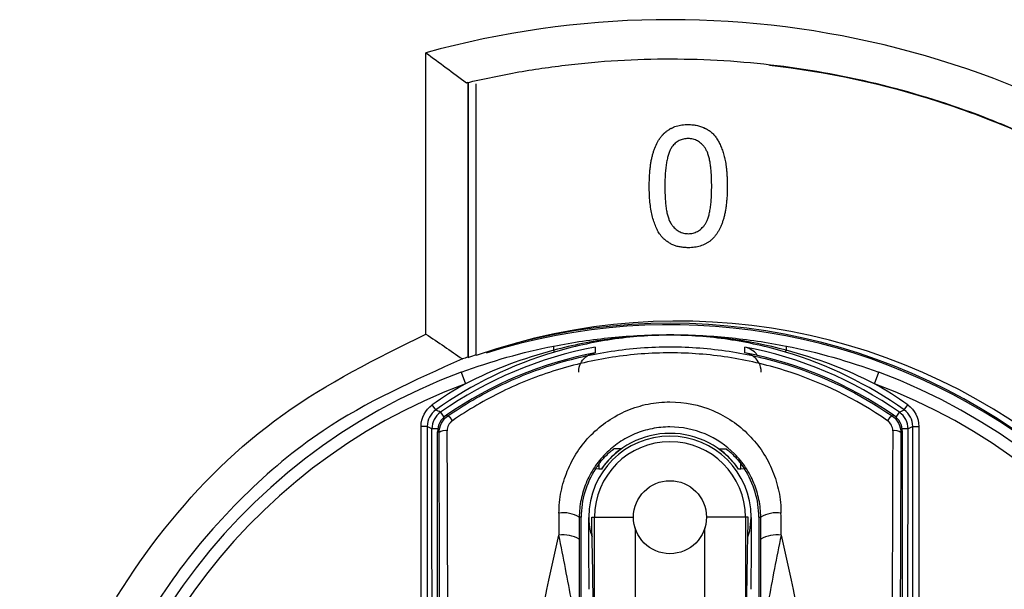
# Model space of a CAD drawing. Header units: millimetres. Extents: x 15358 to 16483, y 10132 to 11382.
# Tile 81 of 166: x 15945 to 15969, y 10688 to 10702. Entities that reach past the tile are written whole.
import ezdxf

# ---------------------------------------------------------------- set-up
doc = ezdxf.new("R2010")
doc.units = ezdxf.units.MM

msp = doc.modelspace()

# ---------------------------------------------------------------- linework, layer by layer
at = {"color": 7, "linetype": 'Continuous', "lineweight": 25}
for p, q in [((15954.779, 10694.445), (15954.779, 10701.38)), ((15955.815, 10700.647), (15955.779, 10700.639)), ((15955.832, 10700.633), (15955.815, 10700.647)), ((15955.815, 10700.647), (15955.815, 10693.877)), ((15955.832, 10693.865), (15955.832, 10700.633)), ((15956.021, 10693.915), (15956.021, 10700.611)), ((15961.248, 10699.611), (15961.248, 10699.611)), ((15960.286, 10698.091), (15960.286, 10698.092)), ((15961.825, 10698.093), (15961.825, 10698.093)), ((15962.209, 10698.091), (15962.209, 10698.092)), ((15961.248, 10696.92), (15961.248, 10696.92)), ((15957.947, 10694), (15957.933, 10694.048)), ((15963.648, 10694), (15963.662, 10694.048)), ((15955.815, 10693.877), (15955.832, 10693.865)), ((15955.649, 10693.503), (15955.754, 10693.222)), ((15965.841, 10693.222), (15965.945, 10693.503)), ((15955.023, 10692.577), (15954.936, 10692.699)), ((15966.453, 10692.518), (15966.572, 10692.577)), ((15966.572, 10692.577), (15966.658, 10692.699)), ((15955.142, 10692.518), (15955.225, 10692.399)), ((15955.285, 10692.447), (15955.321, 10692.429)), ((15966.37, 10692.399), (15966.453, 10692.518)), ((15954.812, 10692.169), (15954.662, 10692.169)), ((15954.662, 10687.577), (15954.662, 10692.169)), ((15954.812, 10692.169), (15954.812, 10687.619)), ((15954.928, 10692.109), (15954.812, 10692.169)), ((15955.073, 10692.109), (15954.928, 10692.109)), ((15966.666, 10692.109), (15966.521, 10692.109)), ((15966.783, 10692.169), (15966.666, 10692.109)), ((15966.783, 10687.619), (15966.783, 10692.169)), ((15966.783, 10692.169), (15966.932, 10692.169)), ((15966.932, 10692.169), (15966.932, 10687.577)), ((15955.105, 10692.016), (15955.068, 10692.035)), ((15966.527, 10692.035), (15966.49, 10692.016)), ((15959.047, 10691.116), (15958.96, 10691.12)), ((15959.047, 10691.246), (15959.047, 10691.116)), ((15959.105, 10691.116), (15959.047, 10691.116)), ((15962.547, 10691.116), (15962.49, 10691.116)), ((15962.547, 10691.116), (15962.547, 10691.247)), ((15962.635, 10691.12), (15962.547, 10691.116)), ((15958.608, 10689.931), (15958.56, 10689.931)), ((15958.608, 10677.544), (15958.608, 10689.931)), ((15958.797, 10689.931), (15958.797, 10689.921)), ((15958.797, 10689.931), (15958.797, 10689.931)), ((15958.867, 10689.931), (15958.937, 10689.931)), ((15958.937, 10675.27), (15958.937, 10689.931)), ((15958.937, 10689.931), (15959.897, 10689.931)), ((15962.657, 10689.931), (15961.697, 10689.931)), ((15962.657, 10689.931), (15962.657, 10675.27)), ((15962.728, 10689.931), (15962.657, 10689.931)), ((15962.797, 10689.931), (15962.797, 10689.931)), ((15962.986, 10689.931), (15962.986, 10677.544)), ((15962.986, 10689.931), (15963.034, 10689.931)), ((15959.937, 10689.666), (15959.937, 10675.279)), ((15961.658, 10675.279), (15961.658, 10689.666))]:
    msp.add_line(p, q, dxfattribs=at)
at = {"color": 7, "linetype": 'Continuous', "lineweight": 25, "flags": 128}
for points in [[(15958.954, 10694.126), (15958.954, 10694.108), (15958.953, 10694.037), (15958.953, 10693.983)], [(15962.642, 10693.983), (15962.642, 10694.001), (15962.641, 10694.072), (15962.641, 10694.126)], [(15966.273, 10692.429), (15966.274, 10692.43), (15966.31, 10692.447)], [(15962.717, 10689.449), (15962.765, 10689.593), (15962.797, 10689.923), (15962.797, 10689.923), (15962.797, 10689.923)]]:
    msp.add_lwpolyline(points, dxfattribs=at)
at = {"color": 7, "linetype": 'Continuous', "lineweight": 25}
msp.add_circle((15960.797, 10689.931), 0.9, dxfattribs=at)
for centre, radius, start, end in [((15960.802, 10679.565), 22.631, 349.7951, 105.4331), ((15960.999, 10679.768), 14.997, 349.1194, 109.3853), ((15960.797, 10679.681), 14.995, 0, 107.5964), ((15960.797, 10679.69), 15.02, 348.4322, 104.6085), ((15960.797, 10684.431), 9.869, 100.7653, 124.9639), ((15958.13, 10694.101), 0.204, 166.0846, 194.9746), ((15960.797, 10684.431), 9.869, 55.0361, 79.2347), ((15963.465, 10694.101), 0.204, 345.0254, 13.9154), ((15960.797, 10684.431), 9.985, 106.5862, 125.3307), ((15960.797, 10684.431), 9.729, 100.9301, 124.5135), ((15960.797, 10679.69), 15.02, 108.5406, 109.3033), ((15960.797, 10684.431), 9.729, 55.4865, 79.0699), ((15960.797, 10684.431), 9.985, 54.6693, 73.4138), ((15960.797, 10679.681), 14.75, 110.4268, 246.6273), ((15960.797, 10679.681), 14.75, 293.3727, 69.5732), ((15960.797, 10679.681), 14.45, 110.4268, 246.1122), ((15960.797, 10684.431), 10.135, 119.8409, 125.3307), ((15960.797, 10684.431), 10.135, 54.6693, 60.1591), ((15960.797, 10679.681), 14.45, 293.8878, 69.5732), ((15934.502, 10650.719), 46.617, 63.7207, 63.8836), ((15955.428, 10692.109), 0.5, 124.9735, 179.9904), ((15955.568, 10692.035), 0.5, 124.5232, 179.9903), ((15955.151, 10692.155), 0.322, 28.6286, 58.1906), ((15966.443, 10692.155), 0.322, 121.8094, 151.3714), ((15966.027, 10692.035), 0.5, 0.0097, 55.4768), ((15966.166, 10692.109), 0.5, 0.0096, 55.0265), ((15955.259, 10691.796), 0.269, 80.3113, 125.0165), ((15960.797, 10689.931), 2, 0, 180), ((15960.797, 10689.931), 2.067, 35.0076, 144.9924), ((15966.335, 10691.796), 0.269, 54.9835, 99.6887), ((15960.797, 10689.931), 1.86, 0, 180), ((15960.797, 10689.931), 2.189, 147.0837, 180), ((15960.797, 10689.931), 2.189, 0, 32.9163), ((15958.175, 10689.298), 0.741, 58.6807, 98.9143), ((15958.8, 10689.924), 0.00267, 170.368, 189.8389), ((15962.795, 10689.924), 0.00267, 350.161, 9.632), ((15963.419, 10689.298), 0.741, 81.0857, 121.3193), ((15958.174, 10688.731), 0.763, 59.6987, 98.6855), ((15963.421, 10688.731), 0.763, 81.3145, 120.3013)]:
    msp.add_arc(centre, radius, start, end, dxfattribs=at)
for centre, major_axis, ratio, start_param, end_param in [((15960.545, 10679.69), (14.948, -0.54), 0.999858, 1.928686, 1.938171), ((15953.811, 10674.931), (0, 76.05), 0.017455, 4.803872, 4.938987), ((15954.011, 10674.931), (0, 76.25), 0.017409, 4.803872, 4.938987), ((15967.583, 10674.931), (0, 76.25), 0.017409, 1.344198, 1.479314), ((15967.783, 10674.931), (0, 76.05), 0.017455, 1.344198, 1.479314), ((15959.356, 10674.931), (0, 76.25), 0.017341, 1.371458, 1.378744), ((15959.856, 10674.931), (0, 75.75), 0.017455, 1.371458, 1.378744), ((15961.738, 10674.931), (0, 75.75), 0.017455, 4.904442, 4.911727), ((15962.238, 10674.931), (0, 76.25), 0.017341, 4.904442, 4.911727)]:
    msp.add_ellipse(centre, major_axis=major_axis, ratio=ratio, start_param=start_param, end_param=end_param, dxfattribs=at)
for points in [[(15954.779, 10701.38), (15955.114, 10701.136), (15955.447, 10700.89), (15955.779, 10700.639)], [(15955.649, 10693.503), (15956.393, 10693.78), (15957.156, 10693.996), (15957.932, 10694.15)], [(15957.933, 10694.048), (15957.18, 10693.849), (15956.45, 10693.572), (15955.754, 10693.222)], [(15965.841, 10693.222), (15965.145, 10693.572), (15964.414, 10693.849), (15963.662, 10694.048)], [(15963.663, 10694.15), (15964.438, 10693.996), (15965.202, 10693.78), (15965.945, 10693.503)], [(15954.662, 10692.169), (15954.662, 10692.377), (15954.766, 10692.579), (15954.936, 10692.699)], [(15955.023, 10692.577), (15954.892, 10692.484), (15954.812, 10692.329), (15954.812, 10692.169)], [(15966.783, 10692.169), (15966.783, 10692.329), (15966.703, 10692.484), (15966.572, 10692.577)], [(15966.658, 10692.699), (15966.829, 10692.579), (15966.932, 10692.377), (15966.932, 10692.169)], [(15955.105, 10692.016), (15955.104, 10692.179), (15955.186, 10692.337), (15955.321, 10692.429)], [(15966.273, 10692.429), (15966.408, 10692.336), (15966.49, 10692.179), (15966.49, 10692.016)], [(15954.934, 10683.243), (15954.934, 10686.198), (15954.928, 10689.154), (15954.928, 10692.109)], [(15955.434, 10692.31), (15955.352, 10692.253), (15955.304, 10692.159), (15955.305, 10692.061)], [(15966.29, 10692.061), (15966.29, 10692.159), (15966.242, 10692.253), (15966.16, 10692.31)], [(15966.661, 10683.243), (15966.661, 10686.198), (15966.666, 10689.154), (15966.666, 10692.109)], [(15955.059, 10682.414), (15955.064, 10685.621), (15955.068, 10688.828), (15955.068, 10692.035)], [(15966.535, 10682.414), (15966.531, 10685.621), (15966.527, 10688.828), (15966.527, 10692.035)], [(15959.586, 10691.616), (15959.527, 10691.616), (15959.47, 10691.616), (15959.415, 10691.616)], [(15962.008, 10691.616), (15962.068, 10691.616), (15962.125, 10691.616), (15962.18, 10691.616)], [(15959.047, 10691.245), (15959.017, 10691.205), (15958.988, 10691.163), (15958.96, 10691.12)], [(15962.547, 10691.245), (15962.577, 10691.205), (15962.607, 10691.163), (15962.635, 10691.12)], [(15958.797, 10689.931), (15958.797, 10689.928), (15958.797, 10689.926), (15958.797, 10689.923)], [(15962.797, 10689.923), (15962.797, 10689.926), (15962.797, 10689.928), (15962.797, 10689.931)], [(15958.802, 10688.153), (15958.802, 10688.316), (15958.801, 10688.476), (15958.801, 10688.633)], [(15962.794, 10688.633), (15962.793, 10688.476), (15962.793, 10688.316), (15962.793, 10688.153)]]:
    msp.add_open_spline(points, degree=3, dxfattribs=at)
for points, knots in [([(15955.779, 10700.639), (15956.208, 10700.74), (15956.641, 10700.831), (15957.506, 10700.982), (15957.939, 10701.044), (15959.24, 10701.191), (15960.109, 10701.236), (15961.852, 10701.221), (15962.725, 10701.161), (15964.475, 10700.932), (15965.335, 10700.766), (15967.022, 10700.332), (15967.851, 10700.065), (15969.07, 10699.588), (15969.472, 10699.417), (15970.269, 10699.048), (15970.665, 10698.851), (15972.601, 10697.807), (15974.029, 10696.797), (15976.64, 10694.422), (15977.779, 10693.099), (15979.239, 10690.916), (15979.686, 10690.15), (15980.476, 10688.587), (15980.821, 10687.785), (15981.414, 10686.144), (15981.66, 10685.305), (15982.053, 10683.586), (15982.195, 10682.721), (15982.374, 10680.988), (15982.41, 10680.119), (15982.387, 10678.812), (15982.365, 10678.375), (15982.296, 10677.501), (15982.247, 10677.062), (15982.187, 10676.626)], [0, 0, 0, 0, 0.03125, 0.03125, 0.0625, 0.0625, 0.125, 0.125, 0.1875, 0.1875, 0.25, 0.25, 0.3125, 0.3125, 0.34375, 0.34375, 0.375, 0.375, 0.5, 0.5, 0.625, 0.625, 0.6875, 0.6875, 0.75, 0.75, 0.8125, 0.8125, 0.875, 0.875, 0.9375, 0.9375, 0.96875, 0.96875, 1, 1, 1, 1]), ([(15963.254, 10701.078), (15964.675, 10700.915), (15966.062, 10700.615), (15967.756, 10700.07), (15968.093, 10699.952), (15968.762, 10699.7), (15969.095, 10699.564), (15970.079, 10699.136), (15970.717, 10698.82), (15972.572, 10697.782), (15973.736, 10696.973), (15975.097, 10695.812), (15975.364, 10695.571), (15975.884, 10695.081), (15976.137, 10694.83), (15976.875, 10694.06), (15977.339, 10693.526), (15978.214, 10692.413), (15978.624, 10691.835), (15979.389, 10690.634), (15979.746, 10690.008), (15980.712, 10688.098), (15981.222, 10686.777), (15981.791, 10684.727), (15981.948, 10684.032), (15982.193, 10682.618), (15982.28, 10681.909), (15982.434, 10679.782), (15982.398, 10678.361), (15982.218, 10676.937)], [0, 0, 0, 0, 0.125, 0.125, 0.15625, 0.15625, 0.1875, 0.1875, 0.25, 0.25, 0.375, 0.375, 0.40625, 0.40625, 0.4375, 0.4375, 0.5, 0.5, 0.5625, 0.5625, 0.625, 0.625, 0.75, 0.75, 0.8125, 0.8125, 0.875, 0.875, 1, 1, 1, 1]), ([(15960.286, 10698.092), (15960.287, 10698.134), (15960.288, 10698.218), (15960.292, 10698.341), (15960.3, 10698.458), (15960.313, 10698.568), (15960.327, 10698.672), (15960.346, 10698.771), (15960.367, 10698.863), (15960.393, 10698.949), (15960.421, 10699.03), (15960.453, 10699.105), (15960.488, 10699.175), (15960.526, 10699.24), (15960.569, 10699.299), (15960.613, 10699.354), (15960.661, 10699.403), (15960.713, 10699.447), (15960.768, 10699.485), (15960.826, 10699.519), (15960.888, 10699.548), (15960.954, 10699.571), (15961.022, 10699.589), (15961.094, 10699.602), (15961.17, 10699.61), (15961.222, 10699.611), (15961.248, 10699.611)], [0, 0, 0, 0, 0.063114, 0.123615, 0.180974, 0.235261, 0.287101, 0.336031, 0.382382, 0.426334, 0.468211, 0.50825, 0.546628, 0.58365, 0.618994, 0.653583, 0.687156, 0.720422, 0.75323, 0.78626, 0.819504, 0.853545, 0.888308, 0.923996, 0.96135, 1, 1, 1, 1]), ([(15960.286, 10698.091), (15960.287, 10698.134), (15960.288, 10698.218), (15960.292, 10698.341), (15960.3, 10698.457), (15960.313, 10698.568), (15960.327, 10698.672), (15960.346, 10698.77), (15960.367, 10698.862), (15960.393, 10698.948), (15960.421, 10699.029), (15960.453, 10699.105), (15960.488, 10699.174), (15960.526, 10699.239), (15960.569, 10699.298), (15960.613, 10699.353), (15960.661, 10699.402), (15960.713, 10699.446), (15960.768, 10699.485), (15960.826, 10699.518), (15960.888, 10699.548), (15960.954, 10699.57), (15961.022, 10699.588), (15961.094, 10699.602), (15961.17, 10699.61), (15961.222, 10699.61), (15961.248, 10699.611)], [0, 0, 0, 0, 0.063114, 0.123615, 0.180974, 0.235261, 0.287101, 0.336031, 0.382382, 0.426334, 0.468211, 0.50825, 0.546628, 0.58365, 0.618994, 0.653583, 0.687156, 0.720422, 0.75323, 0.78626, 0.819504, 0.853545, 0.888308, 0.923996, 0.96135, 1, 1, 1, 1]), ([(15961.248, 10699.611), (15961.286, 10699.61), (15961.362, 10699.608), (15961.473, 10699.59), (15961.577, 10699.559), (15961.675, 10699.517), (15961.764, 10699.464), (15961.844, 10699.399), (15961.914, 10699.324), (15961.972, 10699.236), (15962.023, 10699.14), (15962.069, 10699.034), (15962.109, 10698.918), (15962.139, 10698.815), (15962.159, 10698.725), (15962.173, 10698.652), (15962.184, 10698.572), (15962.193, 10698.487), (15962.2, 10698.396), (15962.206, 10698.3), (15962.209, 10698.198), (15962.209, 10698.128), (15962.209, 10698.092)], [0, 0, 0, 0, 0.056724, 0.111437, 0.164368, 0.216435, 0.267641, 0.31736, 0.367473, 0.41821, 0.471404, 0.527966, 0.588061, 0.652134, 0.686345, 0.723264, 0.76261, 0.804739, 0.84943, 0.896711, 0.94689, 1, 1, 1, 1]), ([(15961.248, 10699.611), (15961.286, 10699.61), (15961.362, 10699.607), (15961.473, 10699.589), (15961.577, 10699.558), (15961.675, 10699.516), (15961.764, 10699.463), (15961.844, 10699.399), (15961.914, 10699.323), (15961.972, 10699.236), (15962.023, 10699.14), (15962.069, 10699.034), (15962.109, 10698.918), (15962.139, 10698.814), (15962.159, 10698.725), (15962.173, 10698.651), (15962.184, 10698.572), (15962.193, 10698.487), (15962.2, 10698.396), (15962.206, 10698.3), (15962.209, 10698.197), (15962.209, 10698.127), (15962.209, 10698.091)], [0, 0, 0, 0, 0.056724, 0.111437, 0.164368, 0.216435, 0.267641, 0.31736, 0.367473, 0.41821, 0.471404, 0.527966, 0.588061, 0.652134, 0.686345, 0.723264, 0.76261, 0.804739, 0.84943, 0.896711, 0.94689, 1, 1, 1, 1]), ([(15961.244, 10699.265), (15961.224, 10699.264), (15961.185, 10699.263), (15961.127, 10699.254), (15961.073, 10699.237), (15961.021, 10699.215), (15960.973, 10699.185), (15960.926, 10699.15), (15960.884, 10699.108), (15960.858, 10699.076), (15960.845, 10699.059)], [0, 0, 0, 0, 0.127665, 0.251739, 0.372753, 0.492147, 0.61407, 0.737197, 0.865607, 1, 1, 1, 1]), ([(15961.825, 10698.093), (15961.825, 10698.149), (15961.824, 10698.257), (15961.816, 10698.412), (15961.804, 10698.552), (15961.787, 10698.677), (15961.764, 10698.787), (15961.737, 10698.883), (15961.704, 10698.964), (15961.666, 10699.032), (15961.623, 10699.087), (15961.578, 10699.134), (15961.53, 10699.175), (15961.478, 10699.207), (15961.424, 10699.234), (15961.367, 10699.252), (15961.306, 10699.263), (15961.265, 10699.264), (15961.244, 10699.265)], [0, 0, 0, 0, 0.115629, 0.221541, 0.317048, 0.403151, 0.480181, 0.547649, 0.607036, 0.658652, 0.705723, 0.749804, 0.792587, 0.833874, 0.874768, 0.915223, 0.956881, 1, 1, 1, 1]), ([(15960.845, 10699.059), (15960.83, 10699.036), (15960.8, 10698.985), (15960.766, 10698.897), (15960.737, 10698.797), (15960.712, 10698.683), (15960.694, 10698.555), (15960.68, 10698.413), (15960.673, 10698.257), (15960.672, 10698.149), (15960.671, 10698.093)], [0, 0, 0, 0, 0.083888, 0.177154, 0.282514, 0.3994, 0.529491, 0.672802, 0.829536, 1, 1, 1, 1]), ([(15960.578, 10696.863), (15960.554, 10696.897), (15960.505, 10696.968), (15960.448, 10697.089), (15960.397, 10697.221), (15960.356, 10697.369), (15960.325, 10697.53), (15960.302, 10697.705), (15960.289, 10697.893), (15960.287, 10698.024), (15960.286, 10698.091)], [0, 0, 0, 0, 0.097421, 0.200886, 0.311172, 0.429798, 0.55774, 0.694715, 0.84213, 1, 1, 1, 1]), ([(15960.671, 10698.093), (15960.671, 10698.035), (15960.672, 10697.924), (15960.68, 10697.767), (15960.693, 10697.624), (15960.71, 10697.498), (15960.733, 10697.387), (15960.762, 10697.291), (15960.795, 10697.21), (15960.835, 10697.145), (15960.879, 10697.092), (15960.924, 10697.046), (15960.972, 10697.007), (15961.022, 10696.975), (15961.075, 10696.95), (15961.131, 10696.933), (15961.189, 10696.922), (15961.228, 10696.921), (15961.248, 10696.92)], [0, 0, 0, 0, 0.1184055, 0.2266543, 0.3240923, 0.4117048, 0.4890259, 0.5569094, 0.6162333, 0.6673493, 0.7135124, 0.7576965, 0.7994925, 0.8399761, 0.8798857, 0.9191487, 0.9592274, 1, 1, 1, 1]), ([(15960.671, 10698.093), (15960.671, 10698.035), (15960.672, 10697.925), (15960.68, 10697.767), (15960.693, 10697.625), (15960.71, 10697.498), (15960.733, 10697.387), (15960.762, 10697.292), (15960.795, 10697.211), (15960.835, 10697.145), (15960.879, 10697.092), (15960.924, 10697.047), (15960.972, 10697.008), (15961.022, 10696.975), (15961.075, 10696.951), (15961.131, 10696.933), (15961.189, 10696.923), (15961.228, 10696.921), (15961.248, 10696.92)], [0, 0, 0, 0, 0.1184055, 0.2266543, 0.3240923, 0.4117048, 0.4890259, 0.5569094, 0.6162333, 0.6673493, 0.7135124, 0.7576965, 0.7994925, 0.8399761, 0.8798857, 0.9191487, 0.9592274, 1, 1, 1, 1]), ([(15961.248, 10696.92), (15961.268, 10696.921), (15961.307, 10696.922), (15961.365, 10696.932), (15961.42, 10696.951), (15961.473, 10696.976), (15961.524, 10697.007), (15961.572, 10697.046), (15961.617, 10697.092), (15961.661, 10697.146), (15961.701, 10697.211), (15961.734, 10697.292), (15961.762, 10697.388), (15961.786, 10697.499), (15961.803, 10697.625), (15961.816, 10697.767), (15961.824, 10697.925), (15961.825, 10698.035), (15961.825, 10698.093)], [0, 0, 0, 0, 0.040782, 0.08087, 0.120268, 0.160187, 0.20046, 0.242265, 0.286459, 0.332952, 0.384431, 0.443389, 0.511681, 0.58902, 0.676245, 0.773705, 0.881568, 1, 1, 1, 1]), ([(15961.248, 10696.92), (15961.268, 10696.921), (15961.307, 10696.923), (15961.365, 10696.933), (15961.42, 10696.951), (15961.473, 10696.976), (15961.524, 10697.008), (15961.572, 10697.047), (15961.617, 10697.092), (15961.661, 10697.146), (15961.701, 10697.212), (15961.734, 10697.292), (15961.762, 10697.388), (15961.786, 10697.499), (15961.803, 10697.626), (15961.816, 10697.767), (15961.824, 10697.925), (15961.825, 10698.035), (15961.825, 10698.093)], [0, 0, 0, 0, 0.040782, 0.08087, 0.120268, 0.160187, 0.20046, 0.242265, 0.286459, 0.332952, 0.384431, 0.443389, 0.511681, 0.58902, 0.676245, 0.773705, 0.881568, 1, 1, 1, 1]), ([(15962.209, 10698.091), (15962.209, 10698.049), (15962.208, 10697.965), (15962.204, 10697.844), (15962.195, 10697.728), (15962.184, 10697.618), (15962.168, 10697.514), (15962.151, 10697.416), (15962.129, 10697.324), (15962.104, 10697.238), (15962.075, 10697.158), (15962.044, 10697.082), (15962.01, 10697.012), (15961.971, 10696.947), (15961.929, 10696.888), (15961.885, 10696.833), (15961.837, 10696.783), (15961.785, 10696.739), (15961.73, 10696.7), (15961.671, 10696.666), (15961.609, 10696.638), (15961.544, 10696.614), (15961.475, 10696.597), (15961.402, 10696.583), (15961.326, 10696.575), (15961.274, 10696.575), (15961.248, 10696.574)], [0, 0, 0, 0, 0.062874, 0.122837, 0.179657, 0.23396, 0.285595, 0.334513, 0.380905, 0.424895, 0.466529, 0.506488, 0.545032, 0.581831, 0.617448, 0.652067, 0.68588, 0.719175, 0.752182, 0.78524, 0.818656, 0.852548, 0.887626, 0.923635, 0.961022, 1, 1, 1, 1]), ([(15961.248, 10696.574), (15961.213, 10696.575), (15961.146, 10696.577), (15961.047, 10696.59), (15960.954, 10696.613), (15960.867, 10696.644), (15960.786, 10696.686), (15960.71, 10696.736), (15960.639, 10696.794), (15960.599, 10696.84), (15960.578, 10696.863)], [0, 0, 0, 0, 0.137903, 0.268873, 0.395178, 0.517089, 0.636743, 0.756222, 0.876628, 1, 1, 1, 1]), ([(15954.946, 10664.91), (15954.491, 10665.056), (15952.747, 10665.618), (15950.143, 10667.567), (15947.419, 10670.588), (15945.578, 10674.256), (15944.709, 10678.253), (15944.877, 10682.343), (15946.065, 10686.264), (15948.207, 10689.741), (15951.131, 10692.638), (15953.563, 10693.843), (15954.779, 10694.445)], [0, 0, 0, 0, 0.037767, 0.144659, 0.251567, 0.35849, 0.465424, 0.57236, 0.679291, 0.78621, 0.893113, 1, 1, 1, 1]), ([(15954.779, 10694.445), (15954.931, 10694.344), (15955.233, 10694.142), (15955.532, 10693.935), (15955.68, 10693.832)], [0, 0, 0, 0, 0.50417, 1, 1, 1, 1]), ([(15957.932, 10694.15), (15958.403, 10694.243), (15958.879, 10694.313), (15959.836, 10694.407), (15960.316, 10694.431), (15961.28, 10694.431), (15961.759, 10694.407), (15962.715, 10694.313), (15963.192, 10694.243), (15963.663, 10694.15)], [0, 0, 0, 0, 0.25, 0.25, 0.5, 0.5, 0.75, 0.75, 1, 1, 1, 1]), ([(15963.662, 10694.048), (15962.728, 10694.295), (15961.762, 10694.422), (15960.312, 10694.422), (15959.831, 10694.39), (15958.874, 10694.265), (15958.4, 10694.172), (15957.933, 10694.048)], [0, 0, 0, 0, 0.5, 0.5, 0.75, 0.75, 1, 1, 1, 1]), ([(15963.648, 10694), (15963.185, 10694.138), (15962.714, 10694.242), (15961.759, 10694.382), (15961.277, 10694.417), (15960.312, 10694.417), (15959.833, 10694.382), (15958.881, 10694.242), (15958.41, 10694.138), (15957.947, 10694)], [0, 0, 0, 0, 0.25, 0.25, 0.5, 0.5, 0.75, 0.75, 1, 1, 1, 1]), ([(15955.321, 10692.429), (15955.722, 10692.705), (15956.141, 10692.949), (15957.015, 10693.373), (15957.472, 10693.554), (15958.397, 10693.841), (15958.868, 10693.949), (15959.827, 10694.095), (15960.32, 10694.132), (15961.293, 10694.131), (15961.776, 10694.094), (15962.493, 10693.984), (15962.731, 10693.939), (15963.206, 10693.829), (15963.443, 10693.765), (15964.606, 10693.402), (15965.471, 10692.981), (15966.273, 10692.429)], [0, 0, 0, 0, 0.125, 0.125, 0.25, 0.25, 0.375, 0.375, 0.5, 0.5, 0.625, 0.625, 0.6875, 0.6875, 0.75, 0.75, 1, 1, 1, 1]), ([(15962.953, 10693.914), (15962.952, 10693.916), (15962.914, 10693.992), (15962.806, 10694.061), (15962.697, 10694.113), (15962.642, 10694.126), (15962.641, 10694.126)], [0, 0, 0, 0, 0.012551, 0.520137, 0.991598, 1, 1, 1, 1]), ([(15955.68, 10693.832), (15954.497, 10693.304), (15952.536, 10692.43), (15950.242, 10690.491), (15948.57, 10688.574), (15947.257, 10686.389), (15946.319, 10684.021), (15945.802, 10681.527), (15945.702, 10678.982), (15946.04, 10676.458), (15946.788, 10674.025), (15947.942, 10671.757), (15949.451, 10669.706), (15951.294, 10667.959), (15953.14, 10666.65), (15954.433, 10666.106), (15954.946, 10665.89)], [0, 0, 0, 0, 0.107511, 0.178044, 0.248576, 0.319134, 0.389693, 0.460245, 0.530798, 0.601315, 0.671833, 0.742301, 0.812769, 0.883196, 0.953623, 1, 1, 1, 1]), ([(15966.16, 10692.31), (15965.376, 10692.851), (15964.528, 10693.265), (15963.389, 10693.621), (15963.157, 10693.685), (15962.692, 10693.792), (15962.459, 10693.837), (15961.756, 10693.945), (15961.283, 10693.981), (15960.33, 10693.982), (15959.847, 10693.945), (15958.907, 10693.802), (15958.446, 10693.696), (15957.54, 10693.414), (15957.092, 10693.237), (15956.237, 10692.82), (15955.827, 10692.581), (15955.434, 10692.31)], [0, 0, 0, 0, 0.25, 0.25, 0.3125, 0.3125, 0.375, 0.375, 0.5, 0.5, 0.625, 0.625, 0.75, 0.75, 0.875, 0.875, 1, 1, 1, 1]), ([(15958.547, 10693.51), (15958.547, 10693.601), (15958.57, 10693.669), (15958.625, 10693.781), (15958.66, 10693.824), (15958.773, 10693.93), (15958.861, 10693.969), (15958.953, 10693.983)], [0, 0, 0, 0, 0.25, 0.25, 0.5, 0.5, 1, 1, 1, 1]), ([(15963.047, 10693.51), (15963.047, 10693.601), (15963.025, 10693.669), (15962.969, 10693.781), (15962.934, 10693.824), (15962.822, 10693.93), (15962.733, 10693.969), (15962.642, 10693.983)], [0, 0, 0, 0, 0.25, 0.25, 0.5, 0.5, 1, 1, 1, 1]), ([(15958.06, 10690.03), (15958.061, 10690.207), (15958.079, 10690.387), (15958.148, 10690.735), (15958.199, 10690.904), (15958.334, 10691.234), (15958.418, 10691.393), (15958.614, 10691.69), (15958.725, 10691.829), (15958.978, 10692.086), (15959.116, 10692.201), (15959.412, 10692.402), (15959.573, 10692.49), (15959.906, 10692.63), (15960.078, 10692.683), (15960.433, 10692.756), (15960.616, 10692.774), (15961.158, 10692.774), (15961.522, 10692.701), (15962.192, 10692.418), (15962.491, 10692.213), (15962.87, 10691.828), (15962.981, 10691.69), (15963.176, 10691.393), (15963.261, 10691.233), (15963.395, 10690.904), (15963.446, 10690.735), (15963.516, 10690.387), (15963.534, 10690.207), (15963.534, 10690.03)], [0, 0, 0, 0, 0.0625, 0.0625, 0.125, 0.125, 0.1875, 0.1875, 0.25, 0.25, 0.3125, 0.3125, 0.375, 0.375, 0.4375, 0.4375, 0.5, 0.5, 0.625, 0.625, 0.75, 0.75, 0.8125, 0.8125, 0.875, 0.875, 0.9375, 0.9375, 1, 1, 1, 1]), ([(15963.034, 10689.931), (15963.034, 10690.076), (15963.019, 10690.221), (15962.962, 10690.503), (15962.92, 10690.64), (15962.81, 10690.907), (15962.742, 10691.036), (15962.582, 10691.277), (15962.491, 10691.389), (15962.183, 10691.701), (15961.938, 10691.867), (15961.39, 10692.097), (15961.093, 10692.157), (15960.649, 10692.157), (15960.499, 10692.142), (15960.209, 10692.083), (15960.068, 10692.04), (15959.795, 10691.926), (15959.664, 10691.855), (15959.423, 10691.691), (15959.31, 10691.598), (15959.104, 10691.389), (15959.013, 10691.277), (15958.853, 10691.036), (15958.784, 10690.907), (15958.674, 10690.64), (15958.633, 10690.503), (15958.576, 10690.221), (15958.561, 10690.076), (15958.56, 10689.931)], [0, 0, 0, 0, 0.0625, 0.0625, 0.125, 0.125, 0.1875, 0.1875, 0.25, 0.25, 0.375, 0.375, 0.5, 0.5, 0.5625, 0.5625, 0.625, 0.625, 0.6875, 0.6875, 0.75, 0.75, 0.8125, 0.8125, 0.875, 0.875, 0.9375, 0.9375, 1, 1, 1, 1]), ([(15959.047, 10691.245), (15959.123, 10691.345), (15959.203, 10691.431), (15959.31, 10691.532), (15959.344, 10691.561), (15959.395, 10691.603), (15959.413, 10691.616), (15959.415, 10691.616)], [0, 0, 0, 0, 0.5, 0.5, 0.75, 0.75, 1, 1, 1, 1]), ([(15959.586, 10691.616), (15959.589, 10691.616), (15959.564, 10691.597), (15959.489, 10691.537), (15959.443, 10691.497), (15959.298, 10691.36), (15959.195, 10691.245), (15959.105, 10691.116)], [0, 0, 0, 0, 0.25, 0.25, 0.5, 0.5, 1, 1, 1, 1]), ([(15962.49, 10691.116), (15962.4, 10691.245), (15962.297, 10691.36), (15962.152, 10691.497), (15962.105, 10691.537), (15962.031, 10691.597), (15962.006, 10691.616), (15962.008, 10691.616)], [0, 0, 0, 0, 0.5, 0.5, 0.75, 0.75, 1, 1, 1, 1]), ([(15962.18, 10691.616), (15962.182, 10691.616), (15962.199, 10691.604), (15962.251, 10691.561), (15962.284, 10691.533), (15962.392, 10691.431), (15962.472, 10691.345), (15962.547, 10691.245)], [0, 0, 0, 0, 0.25, 0.25, 0.5, 0.5, 1, 1, 1, 1]), ([(15958.801, 10688.633), (15958.8, 10688.738), (15958.8, 10688.846), (15958.799, 10689.06), (15958.799, 10689.168), (15958.798, 10689.492), (15958.798, 10689.708), (15958.797, 10689.924)], [0, 0, 0, 0, 0.25, 0.25, 0.5, 0.5, 1, 1, 1, 1]), ([(15958.797, 10689.923), (15958.797, 10689.923), (15958.799, 10689.813), (15958.801, 10689.654), (15958.86, 10689.497), (15958.877, 10689.449)], [0, 0, 0, 0, 0.001251, 0.696301, 1, 1, 1, 1]), ([(15958.911, 10686.253), (15958.911, 10686.449), (15958.911, 10686.641), (15958.909, 10687.021), (15958.908, 10687.209), (15958.906, 10687.571), (15958.904, 10687.744), (15958.901, 10688.077), (15958.899, 10688.238), (15958.892, 10688.691), (15958.888, 10688.96), (15958.877, 10689.463), (15958.872, 10689.697), (15958.867, 10689.931)], [0, 0, 0, 0, 0.125, 0.125, 0.25, 0.25, 0.375, 0.375, 0.5, 0.5, 0.75, 0.75, 1, 1, 1, 1]), ([(15962.684, 10686.253), (15962.684, 10686.449), (15962.684, 10686.641), (15962.685, 10687.021), (15962.686, 10687.209), (15962.689, 10687.571), (15962.69, 10687.744), (15962.694, 10688.077), (15962.696, 10688.238), (15962.702, 10688.691), (15962.707, 10688.96), (15962.717, 10689.463), (15962.723, 10689.697), (15962.728, 10689.931)], [0, 0, 0, 0, 0.125, 0.125, 0.25, 0.25, 0.375, 0.375, 0.5, 0.5, 0.75, 0.75, 1, 1, 1, 1]), ([(15962.797, 10689.924), (15962.797, 10689.708), (15962.796, 10689.492), (15962.796, 10689.168), (15962.796, 10689.06), (15962.795, 10688.846), (15962.795, 10688.738), (15962.794, 10688.633)], [0, 0, 0, 0, 0.5, 0.5, 0.75, 0.75, 1, 1, 1, 1]), ([(15956.386, 10674.908), (15956.385, 10677.379), (15956.527, 10679.835), (15957.091, 10684.718), (15957.51, 10687.122), (15958.058, 10689.485)], [0, 0, 0, 0, 0.5, 0.5, 1, 1, 1, 1]), ([(15958.377, 10687.837), (15958.327, 10688.111), (15958.275, 10688.387), (15958.168, 10688.94), (15958.114, 10689.213), (15958.058, 10689.485)], [0, 0, 0, 0, 0.5, 0.5, 1, 1, 1, 1]), ([(15963.536, 10689.485), (15963.481, 10689.213), (15963.426, 10688.939), (15963.32, 10688.387), (15963.268, 10688.111), (15963.218, 10687.837)], [0, 0, 0, 0, 0.5, 0.5, 1, 1, 1, 1]), ([(15963.536, 10689.485), (15964.084, 10687.122), (15964.504, 10684.718), (15965.068, 10679.835), (15965.21, 10677.379), (15965.209, 10674.908)], [0, 0, 0, 0, 0.5, 0.5, 1, 1, 1, 1]), ([(15958.558, 10689.389), (15958.558, 10689.134), (15958.557, 10688.877), (15958.556, 10688.359), (15958.556, 10688.098), (15958.556, 10687.838)], [0, 0, 0, 0, 0.5, 0.5, 1, 1, 1, 1]), ([(15963.039, 10687.838), (15963.039, 10688.098), (15963.039, 10688.358), (15963.038, 10688.876), (15963.037, 10689.133), (15963.036, 10689.389)], [0, 0, 0, 0, 0.5, 0.5, 1, 1, 1, 1])]:
    msp.add_open_spline(points, degree=3, knots=knots, dxfattribs=at)

doc.saveas('drawing.dxf')
